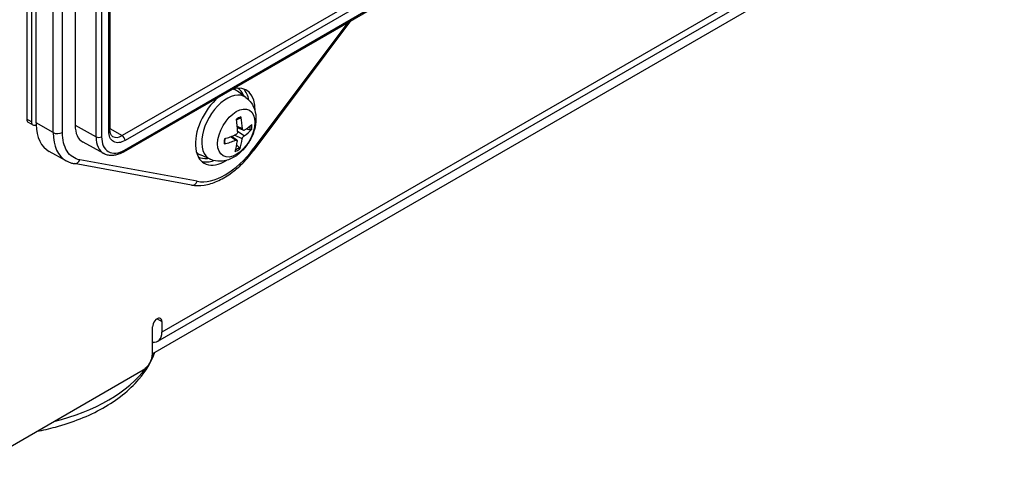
# Model space of a CAD drawing. Header units: millimetres. Extents: x 0 to 2376, y 0 to 1680.
# Tile 43 of 61: x 1440 to 1515, y 1103 to 1136. Entities that reach past the tile are written whole.
import ezdxf

# ---------------------------------------------------------------- set-up
doc = ezdxf.new("R2010")
doc.units = ezdxf.units.MM
doc.header["$LTSCALE"] = 0.2
doc.layers.add('01_Object Line', color=4, linetype='Continuous')

# ---------------------------------------------------------------- blocks, each defined once
blk = doc.blocks.new('A$Ccd511fa8')
for p, q in [((19.366, 45.697), (19.366, 13.159)), ((20.073, 12.873), (20.073, 46.023)), ((23.043, 45.86), (23.043, 12.71)), ((19.719, 45.492), (19.719, 12.955)), ((21.374, 12.148), (21.374, 45.298)), ((22.075, 12.151), (22.075, 45.301)), ((24.629, 11.825), (24.629, 44.975)), ((25.05, 44.977), (25.05, 11.828)), ((96.976, 35.881), (29.619, -3.008)), ((98.036, 35.269), (28.912, -4.64)), ((29.308, -3.694), (97.415, 35.627)), ((25.589, 12.261), (25.589, 28.02)), ((25.677, 28.142), (25.677, 12.384)), ((45.353, 22.732), (26.615, 11.914)), ((26.79, 10.823), (45.599, 21.682)), ((45.564, 22.366), (26.826, 11.547)), ((26.728, 10.685), (45.537, 21.545)), ((43.729, 20.501), (36.553, 10.902)), ((43.937, 20.621), (36.6, 10.807)), ((35.998, 14.808), (35.345, 15.284)), ((19.719, 12.955), (19.366, 13.159)), ((19.469, 12.93), (19.823, 12.726)), ((21.374, 12.148), (20.073, 12.873)), ((23.043, 12.71), (24.629, 11.825)), ((25.677, 12.464), (26.615, 11.914)), ((35.735, 12.422), (35.349, 12.61)), ((35.788, 12.319), (35.357, 12.51)), ((35.853, 11.9), (35.37, 12.23)), ((36.028, 12.434), (36.305, 12.356)), ((25.218, 10.552), (23.64, 11.418)), ((35.209, 11.561), (34.822, 11.825)), ((35.312, 11.559), (34.904, 11.857)), ((35.707, 11.662), (35.125, 11.947)), ((22.37, 9.994), (21.075, 10.705)), ((35.484, 11.014), (35.306, 11.201)), ((31.857, 8.159), (22.958, 9.787)), ((32.301, 8.447), (23.402, 10.075)), ((33.29, 10.117), (32.551, 10.444)), ((29.265, -1.987), (29.619, -2.191)), ((29.619, -2.191), (29.619, -3.008)), ((28.912, -4.64), (28.912, -2.599)), ((28.912, -3.824), (29.015, -3.764)), ((16.184, -12.805), (28.204, -5.865))]:
    blk.add_line(p, q)
for centre, major_axis, ratio, start_param, end_param in [((34.427, 12.588), (1.6, 2.771), 0.57735, 5.448903, 6.836469), ((34.56, 12.511), (1.357, 2.35), 0.57735, 6.221282, 9.486681), ((33.861, 12.914), (1.4, 2.425), 0.57735, 6.221282, 6.460896), ((34.003, 12.833), (1.6, 2.771), 0.57735, 5.688305, 6.150211), ((34.427, 12.588), (-1.6, -2.771), 0.57735, 4.159106, 7.117468), ((19.719, 13.363), (-0.25, -0.433), 0.57735, 5.497787, 6.283185), ((20.073, 13.159), (-0.25, -0.433), 0.57735, 5.497787, 7.071774), ((23.396, 14.792), (-2.35, -4.07), 0.57735, 5.497787, 5.529698), ((23.396, 14.792), (-2.35, -4.07), 0.57735, 5.529698, 6.295528), ((25.022, 13.853), (-1.4, -2.425), 0.57735, 5.497787, 6.295528), ((35.399, 12.026), (-0.741, -1.284), 0.57735, 3.726093, 4.041632), ((32.155, 14.032), (1.974, -4.59), 0.55342, 0.944985, 1.151048), ((31.912, 13.904), (-2.704, 4.202), 0.645375, 3.986836, 4.192898), ((32.027, 13.826), (-4.995, -0.148), 0.494751, 2.433447, 2.639509), ((35.399, 12.026), (0.741, 1.284), 0.57735, 5.296889, 5.612428), ((21.721, 12.355), (0.5, 0), 0.57735, 3.944444, 5.497787), ((24.675, 14.054), (-2.334, -4.043), 0.57735, 5.497787, 6.295528), ((25.377, 12.384), (0.3, 0), 0.57735, 5.497787, 6.283185), ((32.029, 13.827), (-4.992, -0.213), 0.504218, 2.037644, 2.243706), ((32.038, 14.112), (4.967, -0.542), 0.604856, 5.651517, 5.85758), ((35.363, 12.047), (-0.681, -1.18), 0.57735, 2.143862, 2.40885), ((24.837, 11.95), (-0.3, 0), 0.57735, 0.802851, 2.356194), ((26.582, 12.953), (-1.381, -2.392), 0.57735, 5.497787, 6.295528), ((26.615, 13.097), (-0.725, -1.255), 0.57735, 6.277632, 7.068583), ((26.613, 11.67), (0.15, -0.26), 0.57735, 0.785398, 2.348341), ((35.399, 12.026), (-0.741, -1.284), 0.57735, 5.296889, 5.612428), ((32.04, 14.113), (4.96, -0.607), 0.59539, 5.27002, 5.476082), ((32.155, 14.035), (2.039, -4.562), 0.544736, 0.547947, 0.754009), ((31.912, 13.907), (-2.644, 4.24), 0.654059, 3.606807, 3.81287), ((26.578, 10.945), (0.15, -0.26), 0.57735, 0, 0.785398), ((33.861, 12.914), (-1.4, -2.425), 0.57735, 6.105475, 6.345089), ((34.421, 13.431), (2.733, 4.764), 0.578311, 3.924522, 4.504738), ((35.399, 12.026), (0.741, 1.284), 0.57735, 3.726093, 4.041632), ((35.363, 12.047), (-0.681, -1.18), 0.57735, 0.651375, 0.911474), ((36.2, 11.107), (0.4, -0.299), 0.164736, 0, 0.625309), ((23.048, 10.279), (-0.09, -0.492), 0.799705, 0, 1.292851), ((34.003, 12.833), (-1.6, -2.771), 0.57735, 0.132974, 0.594881), ((31.947, 8.651), (-0.09, -0.492), 0.799705, 0, 1.292851), ((34.436, 13.439), (2.74, 4.773), 0.575994, 3.342741, 3.922957), ((29.265, -2.395), (0.25, 0.433), 0.57735, 5.497787, 8.63938), ((28.558, -2.395), (0.75, -1.299), 0.57735, 5.837624, 7.068583), ((28.204, -5.049), (-0.5, -0.866), 0.57735, 0.785398, 2.356194), ((16.184, -2.756), (13.253, 0), 0.57735, 5.985191, 6.046301), ((16.184, -2.756), (13.253, 0), 0.57735, 5.118036, 5.885622)]:
    blk.add_ellipse(centre, major_axis=major_axis, ratio=ratio, start_param=start_param, end_param=end_param)
blk.add_ellipse((35.264, 12.104), major_axis=(-0.999, -1.73), ratio=0.57735)
for points, knots in [([(35.849, 14.916), (35.842, 14.936), (35.834, 14.955), (35.825, 14.974), (35.721, 15.21), (35.569, 15.39), (35.37, 15.507)], [0.6151564, 0.6151564, 0.6151564, 0.6151564, 0.625, 0.625, 0.625, 0.748202, 0.748202, 0.748202, 0.748202]), ([(35.998, 14.808), (36.158, 14.691), (36.294, 14.548), (36.521, 14.223), (36.605, 14.039), (36.732, 13.626), (36.759, 13.398), (36.76, 12.892), (36.715, 12.617), (36.559, 12.066), (36.442, 11.792), (36.151, 11.28), (35.977, 11.042), (35.573, 10.613), (35.344, 10.422), (34.832, 10.129), (34.552, 10.019), (34.004, 9.954), (33.756, 9.966), (33.436, 10.058), (33.362, 10.085), (33.29, 10.117)], [0.804173, 0.804173, 0.804173, 0.804173, 1.006097, 1.006097, 1.234589, 1.234589, 1.526249, 1.526249, 1.900996, 1.900996, 2.302846, 2.302846, 2.700481, 2.700481, 3.102169, 3.102169, 3.476465, 3.476465, 3.741676, 3.741676, 3.821959, 3.821959, 3.821959, 3.821959]), ([(35.288, 13.105), (35.301, 13.114), (35.314, 13.122), (35.348, 13.144), (35.37, 13.157), (35.412, 13.182), (35.434, 13.193), (35.476, 13.213), (35.497, 13.223), (35.538, 13.24), (35.559, 13.247), (35.579, 13.254)], [6.14227, 6.14227, 6.14227, 6.14227, 6.1824378, 6.1824378, 6.2498572, 6.2498572, 6.3172765, 6.3172765, 6.3846958, 6.3846958, 6.4521151, 6.4521151, 6.4521151, 6.4521151]), ([(35.609, 13.333), (35.61, 13.324), (35.611, 13.314), (35.611, 13.296), (35.608, 13.284), (35.6, 13.269), (35.594, 13.261), (35.584, 13.256), (35.582, 13.255), (35.579, 13.254)], [0.01226288, 0.01226288, 0.01226288, 0.01226288, 0.01515427, 0.01515427, 0.01895955, 0.01895955, 0.02271597, 0.02271597, 0.02396032, 0.02396032, 0.02396032, 0.02396032]), ([(23.402, 10.075), (23.201, 10.111), (23.019, 10.184), (22.854, 10.296), (22.688, 10.408), (22.545, 10.556), (22.428, 10.74), (22.31, 10.924), (22.222, 11.138), (22.163, 11.378), (22.103, 11.617), (22.075, 11.874), (22.075, 12.151)], [0, 0, 0, 0, 0.25, 0.25, 0.25, 0.5, 0.5, 0.5, 0.75, 0.75, 0.75, 1, 1, 1, 1]), ([(26.826, 11.547), (26.665, 11.455), (26.51, 11.4), (26.358, 11.383), (26.206, 11.367), (26.07, 11.392), (25.951, 11.46), (25.833, 11.529), (25.743, 11.635), (25.681, 11.774), (25.618, 11.914), (25.589, 12.076), (25.589, 12.261)], [0, 0, 0, 0, 0.25, 0.25, 0.25, 0.5, 0.5, 0.5, 0.75, 0.75, 0.75, 1, 1, 1, 1]), ([(25.886, 11.844), (25.864, 11.857), (25.844, 11.873), (25.805, 11.913), (25.786, 11.938), (25.751, 11.998), (25.735, 12.033), (25.707, 12.116), (25.696, 12.163), (25.681, 12.266), (25.677, 12.323), (25.677, 12.384)], [2.3617482, 2.3617482, 2.3617482, 2.3617482, 2.5177171, 2.5177171, 2.673686, 2.673686, 2.8296549, 2.8296549, 2.9856238, 2.9856238, 3.1415927, 3.1415927, 3.1415927, 3.1415927]), ([(35.37, 12.229), (35.371, 12.207), (35.368, 12.183), (35.353, 12.133), (35.342, 12.109), (35.316, 12.066), (35.299, 12.045), (35.263, 12.012), (35.243, 11.999), (35.225, 11.991)], [0, 0, 0, 0, 0.00749492, 0.00749492, 0.01498984, 0.01498984, 0.02248639, 0.02248639, 0.02966793, 0.02966793, 0.02966793, 0.02966793]), ([(35.869, 12.331), (35.853, 12.321), (35.836, 12.314), (35.804, 12.313), (35.789, 12.317), (35.765, 12.334), (35.755, 12.347), (35.74, 12.381), (35.736, 12.401), (35.735, 12.422)], [0, 0, 0, 0, 0.00749492, 0.00749492, 0.01498984, 0.01498984, 0.02248639, 0.02248639, 0.02966793, 0.02966793, 0.02966793, 0.02966793]), ([(36.427, 12.378), (36.422, 12.373), (36.415, 12.368), (36.399, 12.359), (36.387, 12.355), (36.363, 12.351), (36.349, 12.35), (36.326, 12.352), (36.315, 12.354), (36.305, 12.356)], [0.01226288, 0.01226288, 0.01226288, 0.01226288, 0.01515427, 0.01515427, 0.01895955, 0.01895955, 0.02271597, 0.02271597, 0.02575161, 0.02575161, 0.02575161, 0.02575161]), ([(25.05, 11.828), (25.05, 11.567), (25.091, 11.339), (25.179, 11.143), (25.266, 10.946), (25.393, 10.797), (25.559, 10.701), (25.726, 10.605), (25.918, 10.569), (26.132, 10.592), (26.346, 10.614), (26.564, 10.692), (26.79, 10.823)], [0, 0, 0, 0, 0.25, 0.25, 0.25, 0.5, 0.5, 0.5, 0.75, 0.75, 0.75, 1, 1, 1, 1]), ([(34.412, 11.34), (34.412, 11.339), (34.413, 11.337), (34.413, 11.329), (34.41, 11.32), (34.4, 11.307), (34.391, 11.3), (34.376, 11.292), (34.367, 11.289), (34.358, 11.286)], [0.03695808, 0.03695808, 0.03695808, 0.03695808, 0.03763655, 0.03763655, 0.04139296, 0.04139296, 0.04519824, 0.04519824, 0.04808963, 0.04808963, 0.04808963, 0.04808963]), ([(34.412, 11.34), (34.41, 11.363), (34.408, 11.386), (34.405, 11.433), (34.405, 11.458), (34.405, 11.507), (34.406, 11.533), (34.409, 11.584), (34.412, 11.61), (34.417, 11.654), (34.419, 11.672), (34.422, 11.69)], [4.5436527, 4.5436527, 4.5436527, 4.5436527, 4.6109998, 4.6109998, 4.6783469, 4.6783469, 4.745694, 4.745694, 4.8130411, 4.8130411, 4.8574163, 4.8574163, 4.8574163, 4.8574163]), ([(35.209, 11.561), (35.228, 11.569), (35.248, 11.573), (35.284, 11.573), (35.299, 11.568), (35.323, 11.552), (35.333, 11.539), (35.343, 11.507), (35.345, 11.489), (35.343, 11.47)], [0, 0, 0, 0, 0.00749492, 0.00749492, 0.01498984, 0.01498984, 0.02248639, 0.02248639, 0.02966793, 0.02966793, 0.02966793, 0.02966793]), ([(35.707, 11.662), (35.71, 11.682), (35.716, 11.705), (35.734, 11.753), (35.746, 11.777), (35.772, 11.819), (35.788, 11.84), (35.821, 11.876), (35.838, 11.89), (35.853, 11.9)], [0, 0, 0, 0, 0.00749492, 0.00749492, 0.01498984, 0.01498984, 0.02248639, 0.02248639, 0.02966793, 0.02966793, 0.02966793, 0.02966793]), ([(26.728, 10.685), (26.627, 10.627), (26.524, 10.577), (26.317, 10.495), (26.213, 10.463), (26.006, 10.419), (25.902, 10.408), (25.697, 10.408), (25.595, 10.419), (25.4, 10.467), (25.306, 10.504), (25.218, 10.552)], [1.5707963, 1.5707963, 1.5707963, 1.5707963, 1.7254074, 1.7254074, 1.8800184, 1.8800184, 2.0346295, 2.0346295, 2.1892405, 2.1892405, 2.3438516, 2.3438516, 2.3438516, 2.3438516]), ([(31.857, 8.159), (32.169, 8.102), (32.496, 8.103), (33.158, 8.207), (33.493, 8.31), (34.159, 8.604), (34.49, 8.796), (35.135, 9.255), (35.45, 9.524), (36.05, 10.123), (36.336, 10.453), (36.6, 10.807)], [4.130145, 4.130145, 4.130145, 4.130145, 4.363043, 4.363043, 4.59594, 4.59594, 4.828838, 4.828838, 5.061735, 5.061735, 5.294633, 5.294633, 5.294633, 5.294633]), ([(35.484, 11.014), (35.491, 11.006), (35.498, 10.997), (35.51, 10.977), (35.516, 10.964), (35.523, 10.941), (35.524, 10.927), (35.523, 10.909), (35.522, 10.9), (35.519, 10.893)], [0.0346009, 0.0346009, 0.0346009, 0.0346009, 0.03763655, 0.03763655, 0.04139296, 0.04139296, 0.04519824, 0.04519824, 0.04808963, 0.04808963, 0.04808963, 0.04808963]), ([(22.37, 9.994), (22.406, 9.974), (22.443, 9.956), (22.519, 9.92), (22.557, 9.904), (22.635, 9.874), (22.674, 9.86), (22.754, 9.835), (22.794, 9.823), (22.876, 9.803), (22.917, 9.794), (22.958, 9.787)], [3.9393337, 3.9393337, 3.9393337, 3.9393337, 3.977496, 3.977496, 4.0156583, 4.0156583, 4.0538206, 4.0538206, 4.0919829, 4.0919829, 4.1301452, 4.1301452, 4.1301452, 4.1301452]), ([(32.37, 10.311), (32.571, 10.198), (32.802, 10.156), (33.059, 10.183), (33.08, 10.186), (33.101, 10.188), (33.121, 10.191)], [0.7518718, 0.7518718, 0.7518718, 0.7518718, 0.875, 0.875, 0.875, 0.8849689, 0.8849689, 0.8849689, 0.8849689]), ([(20.13, -10.527), (20.611, -10.436), (21.085, -10.328), (22.854, -9.851), (24.073, -9.368), (26.222, -8.155), (27.154, -7.424), (28.408, -5.954), (28.827, -5.267), (29.098, -4.533)], [3.61729, 3.61729, 3.61729, 3.61729, 3.736817, 3.736817, 4.074403, 4.074403, 4.413373, 4.413373, 4.66133, 4.66133, 4.66133, 4.66133])]:
    blk.add_open_spline(points, degree=3, knots=knots)

msp = doc.modelspace()

# ---------------------------------------------------------------- block references
at = {"layer": '01_Object Line'}
msp.add_blockref('A$Ccd511fa8', (1421.122, 1115.686), dxfattribs=at)

doc.saveas('drawing.dxf')
